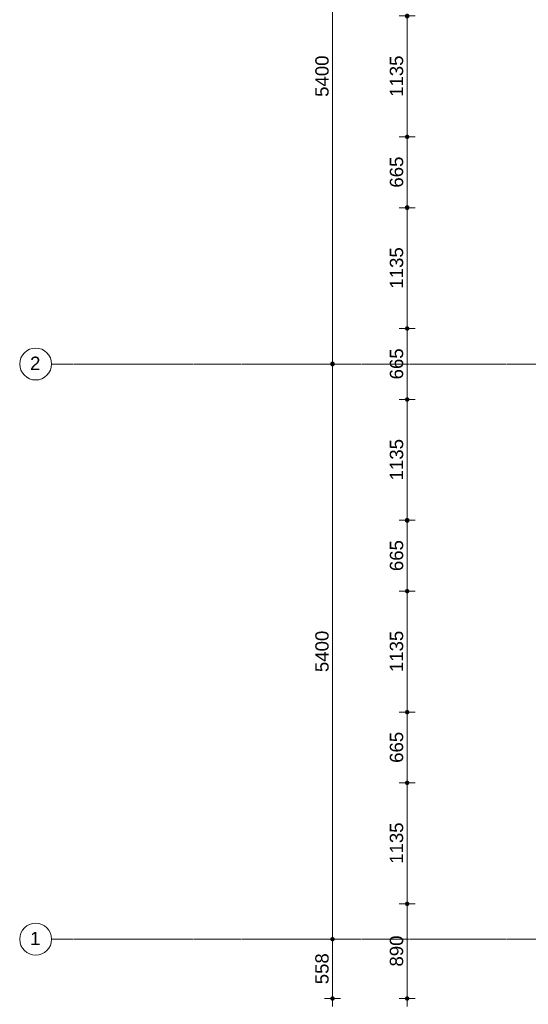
# Model space of a CAD drawing. Header units: millimetres. Extents: x 24169 to 70836, y -5250 to 32049.
# Tile 2 of 46: x 24434 to 29212, y -611 to 8632. Entities that reach past the tile are written whole.
import ezdxf

# ---------------------------------------------------------------- set-up
doc = ezdxf.new("R2010")
doc.units = ezdxf.units.MM
doc.linetypes.add('stramien', pattern=[22.225, 12.7, -3.175, 3.175, -3.175])
doc.layers.add('00_Algemeen', color=7, linetype='Continuous', lineweight=9, true_color=0x00a600)
doc.layers.add('00_Algemeen-50', color=7, linetype='Continuous', lineweight=9)
doc.styles.add('Arial_1', font='arial.ttf', dxfattribs={"height": 125})
doc.dimstyles.new('00_AEE_maatvoering_2_5mm', dxfattribs={"dimscale": 304.8, "dimtxt": 127.532425, "dimasz": 0.459318, "dimexe": 0.246063, "dimexo": 0.0625, "dimgap": 0, "dimtad": 1, "dimdec": 0, "dimzin": 0, "dimdsep": 46, "dimtxsty": 'Arial_1', "dimblk1": 'DOTSMALL', "dimblk2": 'DOTSMALL', "dimsah": 1, "dimcen": 0.09, "dimdle": 0.246063, "dimazin": 0, "dimtfac": 1, "dimtdec": 4, "dimtix": 1, "dimtmove": 0, "dimatfit": 3, "dimfxl": 0.246063, "dimfxlon": 1, "dimtvp": 1, "dimtolj": 1, "dimtzin": 0, "dimarcsym": 2})

# ---------------------------------------------------------------- blocks, each defined once
blk = doc.blocks.new('Grid - 3 mm-485849-02 tweede verdieping - C')
at = {"layer": '00_Algemeen', "color": 7}
blk.add_circle((0, 0), 3, dxfattribs=at)
blk = doc.blocks.new('DIMBLOCK11-02 tweede verdieping - C')
at = {"layer": '00_Algemeen-50', "transparency": 16777216}
h = blk.add_hatch(color=256, dxfattribs=at)
edge = h.paths.add_edge_path()
edge.add_arc((27373.1, 10800), 17.5, 0, 360)
h = blk.add_hatch(color=256, dxfattribs=at)
edge = h.paths.add_edge_path()
edge.add_arc((27373.1, 5400), 17.5, 0, 360)
for p, q in [((27373.1, 10800), (27298.1, 10800)), ((27373.1, 10800), (27373.1, 5400)), ((27373.1, 10800), (27448.1, 10800)), ((27373.1, 5400), (27298.1, 5400)), ((27373.1, 5400), (27448.1, 5400))]:
    blk.add_line(p, q, dxfattribs=at)
for centre in [(27373.1, 10800), (27373.1, 5400)]:
    blk.add_circle(centre, 17.5, dxfattribs=at)
at = {"layer": '00_Algemeen-50', "color": 0, "transparency": 16777216, "insert": (27210.8, 7907.7), "char_height": 125, "width": 461.471, "attachment_point": 1, "rotation": 90, "line_spacing_factor": 0.941778, "style": 'Arial_1'}
blk.add_mtext('5400', dxfattribs=at)
blk = doc.blocks.new('_DotSmall')
at = {"color": 0, "linetype": 'ByBlock', "const_width": 0.5}
blk.add_lwpolyline([(-0.0625, 0, 1), (0.0625, 0, 1)], format="xyb", close=True, dxfattribs=at)
blk = doc.blocks.new('DIMBLOCK12-02 tweede verdieping - C')
at = {"layer": '00_Algemeen-50', "transparency": 16777216}
h = blk.add_hatch(color=256, dxfattribs=at)
edge = h.paths.add_edge_path()
edge.add_arc((27373.1, 5400), 17.5, 0, 360)
h = blk.add_hatch(color=256, dxfattribs=at)
edge = h.paths.add_edge_path()
edge.add_arc((27373.1, 0), 17.5, 0, 360)
for p, q in [((27373.1, 5400), (27298.1, 5400)), ((27373.1, 5400), (27373.1, 0)), ((27373.1, 5400), (27448.1, 5400)), ((27373.1, 0), (27298.1, 0)), ((27373.1, 0), (27448.1, 0))]:
    blk.add_line(p, q, dxfattribs=at)
for centre in [(27373.1, 5400), (27373.1, 0)]:
    blk.add_circle(centre, 17.5, dxfattribs=at)
at = {"layer": '00_Algemeen-50', "color": 0, "transparency": 16777216, "insert": (27210.8, 2507.7), "char_height": 125, "width": 461.471, "attachment_point": 1, "rotation": 90, "line_spacing_factor": 0.941778, "style": 'Arial_1'}
blk.add_mtext('5400', dxfattribs=at)
blk = doc.blocks.new('DIMBLOCK13-02 tweede verdieping - C')
at = {"layer": '00_Algemeen-50', "transparency": 16777216}
h = blk.add_hatch(color=256, dxfattribs=at)
edge = h.paths.add_edge_path()
edge.add_arc((27373.1, 0), 17.5, 0, 360)
h = blk.add_hatch(color=256, dxfattribs=at)
edge = h.paths.add_edge_path()
edge.add_arc((27373.1, -557.5), 17.5, 0, 360)
for p, q in [((27373.1, 0), (27298.1, 0)), ((27373.1, 0), (27373.1, -632.5)), ((27373.1, 0), (27448.1, 0)), ((27373.1, -557.5), (27298.1, -557.5)), ((27373.1, -557.5), (27448.1, -557.5))]:
    blk.add_line(p, q, dxfattribs=at)
for centre in [(27373.1, 0), (27373.1, -557.5)]:
    blk.add_circle(centre, 17.5, dxfattribs=at)
at = {"layer": '00_Algemeen-50', "color": 0, "transparency": 16777216, "insert": (27210.8, -423), "char_height": 125, "width": 346.103, "attachment_point": 1, "rotation": 90, "line_spacing_factor": 0.941778, "style": 'Arial_1'}
blk.add_mtext('558', dxfattribs=at)
blk = doc.blocks.new('DIMBLOCK51-02 tweede verdieping - C')
at = {"layer": '00_Algemeen-50', "transparency": 16777216}
h = blk.add_hatch(color=256, dxfattribs=at)
edge = h.paths.add_edge_path()
edge.add_arc((28073.1, 332.5), 17.5, 0, 360)
h = blk.add_hatch(color=256, dxfattribs=at)
edge = h.paths.add_edge_path()
edge.add_arc((28073.1, -557.5), 17.5, 0, 360)
for p, q in [((28073.1, 332.5), (27998.1, 332.5)), ((28073.1, -632.5), (28073.1, 332.5)), ((28073.1, 332.5), (28148.1, 332.5)), ((28073.1, -557.5), (27998.1, -557.5)), ((28073.1, -557.5), (28148.1, -557.5))]:
    blk.add_line(p, q, dxfattribs=at)
for centre in [(28073.1, 332.5), (28073.1, -557.5)]:
    blk.add_circle(centre, 17.5, dxfattribs=at)
at = {"layer": '00_Algemeen-50', "color": 0, "transparency": 16777216, "insert": (27910.8, -256.7), "char_height": 125, "width": 346.103, "attachment_point": 1, "rotation": 90, "line_spacing_factor": 0.941778, "style": 'Arial_1'}
blk.add_mtext('890', dxfattribs=at)
blk = doc.blocks.new('DIMBLOCK52-02 tweede verdieping - C')
at = {"layer": '00_Algemeen-50', "transparency": 16777216}
h = blk.add_hatch(color=256, dxfattribs=at)
edge = h.paths.add_edge_path()
edge.add_arc((28073.1, 1467.5), 17.5, 0, 360)
h = blk.add_hatch(color=256, dxfattribs=at)
edge = h.paths.add_edge_path()
edge.add_arc((28073.1, 332.5), 17.5, 0, 360)
for p, q in [((28073.1, 1467.5), (27998.1, 1467.5)), ((28073.1, 332.5), (28073.1, 1467.5)), ((28073.1, 1467.5), (28148.1, 1467.5)), ((28073.1, 332.5), (27998.1, 332.5)), ((28073.1, 332.5), (28148.1, 332.5))]:
    blk.add_line(p, q, dxfattribs=at)
for centre in [(28073.1, 1467.5), (28073.1, 332.5)]:
    blk.add_circle(centre, 17.5, dxfattribs=at)
at = {"layer": '00_Algemeen-50', "color": 0, "transparency": 16777216, "insert": (27910.8, 707.7), "char_height": 125, "width": 461.471, "attachment_point": 1, "rotation": 90, "line_spacing_factor": 0.941778, "style": 'Arial_1'}
blk.add_mtext('1135', dxfattribs=at)
blk = doc.blocks.new('DIMBLOCK53-02 tweede verdieping - C')
at = {"layer": '00_Algemeen-50', "transparency": 16777216}
h = blk.add_hatch(color=256, dxfattribs=at)
edge = h.paths.add_edge_path()
edge.add_arc((28073.1, 2132.5), 17.5, 0, 360)
h = blk.add_hatch(color=256, dxfattribs=at)
edge = h.paths.add_edge_path()
edge.add_arc((28073.1, 1467.5), 17.5, 0, 360)
for p, q in [((28073.1, 2132.5), (27998.1, 2132.5)), ((28073.1, 1467.5), (28073.1, 2132.5)), ((28073.1, 2132.5), (28148.1, 2132.5)), ((28073.1, 1467.5), (27998.1, 1467.5)), ((28073.1, 1467.5), (28148.1, 1467.5))]:
    blk.add_line(p, q, dxfattribs=at)
for centre in [(28073.1, 2132.5), (28073.1, 1467.5)]:
    blk.add_circle(centre, 17.5, dxfattribs=at)
at = {"layer": '00_Algemeen-50', "color": 0, "transparency": 16777216, "insert": (27910.8, 1655.8), "char_height": 125, "width": 346.103, "attachment_point": 1, "rotation": 90, "line_spacing_factor": 0.941778, "style": 'Arial_1'}
blk.add_mtext('665', dxfattribs=at)
blk = doc.blocks.new('DIMBLOCK54-02 tweede verdieping - C')
at = {"layer": '00_Algemeen-50', "transparency": 16777216}
h = blk.add_hatch(color=256, dxfattribs=at)
edge = h.paths.add_edge_path()
edge.add_arc((28073.1, 3267.5), 17.5, 0, 360)
h = blk.add_hatch(color=256, dxfattribs=at)
edge = h.paths.add_edge_path()
edge.add_arc((28073.1, 2132.5), 17.5, 0, 360)
for p, q in [((28073.1, 3267.5), (27998.1, 3267.5)), ((28073.1, 2132.5), (28073.1, 3267.5)), ((28073.1, 3267.5), (28148.1, 3267.5)), ((28073.1, 2132.5), (27998.1, 2132.5)), ((28073.1, 2132.5), (28148.1, 2132.5))]:
    blk.add_line(p, q, dxfattribs=at)
for centre in [(28073.1, 3267.5), (28073.1, 2132.5)]:
    blk.add_circle(centre, 17.5, dxfattribs=at)
at = {"layer": '00_Algemeen-50', "color": 0, "transparency": 16777216, "insert": (27910.8, 2507.7), "char_height": 125, "width": 461.471, "attachment_point": 1, "rotation": 90, "line_spacing_factor": 0.941778, "style": 'Arial_1'}
blk.add_mtext('1135', dxfattribs=at)
blk = doc.blocks.new('DIMBLOCK55-02 tweede verdieping - C')
at = {"layer": '00_Algemeen-50', "transparency": 16777216}
h = blk.add_hatch(color=256, dxfattribs=at)
edge = h.paths.add_edge_path()
edge.add_arc((28073.1, 3932.5), 17.5, 0, 360)
h = blk.add_hatch(color=256, dxfattribs=at)
edge = h.paths.add_edge_path()
edge.add_arc((28073.1, 3267.5), 17.5, 0, 360)
for p, q in [((28073.1, 3932.5), (27998.1, 3932.5)), ((28073.1, 3267.5), (28073.1, 3932.5)), ((28073.1, 3932.5), (28148.1, 3932.5)), ((28073.1, 3267.5), (27998.1, 3267.5)), ((28073.1, 3267.5), (28148.1, 3267.5))]:
    blk.add_line(p, q, dxfattribs=at)
for centre in [(28073.1, 3932.5), (28073.1, 3267.5)]:
    blk.add_circle(centre, 17.5, dxfattribs=at)
at = {"layer": '00_Algemeen-50', "color": 0, "transparency": 16777216, "insert": (27910.8, 3455.8), "char_height": 125, "width": 346.103, "attachment_point": 1, "rotation": 90, "line_spacing_factor": 0.941778, "style": 'Arial_1'}
blk.add_mtext('665', dxfattribs=at)
blk = doc.blocks.new('DIMBLOCK56-02 tweede verdieping - C')
at = {"layer": '00_Algemeen-50', "transparency": 16777216}
h = blk.add_hatch(color=256, dxfattribs=at)
edge = h.paths.add_edge_path()
edge.add_arc((28073.1, 5067.5), 17.5, 0, 360)
h = blk.add_hatch(color=256, dxfattribs=at)
edge = h.paths.add_edge_path()
edge.add_arc((28073.1, 3932.5), 17.5, 0, 360)
for p, q in [((28073.1, 5067.5), (27998.1, 5067.5)), ((28073.1, 3932.5), (28073.1, 5067.5)), ((28073.1, 5067.5), (28148.1, 5067.5)), ((28073.1, 3932.5), (27998.1, 3932.5)), ((28073.1, 3932.5), (28148.1, 3932.5))]:
    blk.add_line(p, q, dxfattribs=at)
for centre in [(28073.1, 5067.5), (28073.1, 3932.5)]:
    blk.add_circle(centre, 17.5, dxfattribs=at)
at = {"layer": '00_Algemeen-50', "color": 0, "transparency": 16777216, "insert": (27910.8, 4307.7), "char_height": 125, "width": 461.471, "attachment_point": 1, "rotation": 90, "line_spacing_factor": 0.941778, "style": 'Arial_1'}
blk.add_mtext('1135', dxfattribs=at)
blk = doc.blocks.new('DIMBLOCK57-02 tweede verdieping - C')
at = {"layer": '00_Algemeen-50', "transparency": 16777216}
h = blk.add_hatch(color=256, dxfattribs=at)
edge = h.paths.add_edge_path()
edge.add_arc((28073.1, 5732.5), 17.5, 0, 360)
h = blk.add_hatch(color=256, dxfattribs=at)
edge = h.paths.add_edge_path()
edge.add_arc((28073.1, 5067.5), 17.5, 0, 360)
for p, q in [((28073.1, 5732.5), (27998.1, 5732.5)), ((28073.1, 5067.5), (28073.1, 5732.5)), ((28073.1, 5732.5), (28148.1, 5732.5)), ((28073.1, 5067.5), (27998.1, 5067.5)), ((28073.1, 5067.5), (28148.1, 5067.5))]:
    blk.add_line(p, q, dxfattribs=at)
for centre in [(28073.1, 5732.5), (28073.1, 5067.5)]:
    blk.add_circle(centre, 17.5, dxfattribs=at)
at = {"layer": '00_Algemeen-50', "color": 0, "transparency": 16777216, "insert": (27910.8, 5255.8), "char_height": 125, "width": 346.103, "attachment_point": 1, "rotation": 90, "line_spacing_factor": 0.941778, "style": 'Arial_1'}
blk.add_mtext('665', dxfattribs=at)
blk = doc.blocks.new('DIMBLOCK58-02 tweede verdieping - C')
at = {"layer": '00_Algemeen-50', "transparency": 16777216}
h = blk.add_hatch(color=256, dxfattribs=at)
edge = h.paths.add_edge_path()
edge.add_arc((28073.1, 6867.5), 17.5, 0, 360)
h = blk.add_hatch(color=256, dxfattribs=at)
edge = h.paths.add_edge_path()
edge.add_arc((28073.1, 5732.5), 17.5, 0, 360)
for p, q in [((28073.1, 6867.5), (27998.1, 6867.5)), ((28073.1, 5732.5), (28073.1, 6867.5)), ((28073.1, 6867.5), (28148.1, 6867.5)), ((28073.1, 5732.5), (27998.1, 5732.5)), ((28073.1, 5732.5), (28148.1, 5732.5))]:
    blk.add_line(p, q, dxfattribs=at)
for centre in [(28073.1, 6867.5), (28073.1, 5732.5)]:
    blk.add_circle(centre, 17.5, dxfattribs=at)
at = {"layer": '00_Algemeen-50', "color": 0, "transparency": 16777216, "insert": (27910.8, 6107.7), "char_height": 125, "width": 461.471, "attachment_point": 1, "rotation": 90, "line_spacing_factor": 0.941778, "style": 'Arial_1'}
blk.add_mtext('1135', dxfattribs=at)
blk = doc.blocks.new('DIMBLOCK59-02 tweede verdieping - C')
at = {"layer": '00_Algemeen-50', "transparency": 16777216}
h = blk.add_hatch(color=256, dxfattribs=at)
edge = h.paths.add_edge_path()
edge.add_arc((28073.1, 7532.5), 17.5, 0, 360)
h = blk.add_hatch(color=256, dxfattribs=at)
edge = h.paths.add_edge_path()
edge.add_arc((28073.1, 6867.5), 17.5, 0, 360)
for p, q in [((28073.1, 7532.5), (27998.1, 7532.5)), ((28073.1, 6867.5), (28073.1, 7532.5)), ((28073.1, 7532.5), (28148.1, 7532.5)), ((28073.1, 6867.5), (27998.1, 6867.5)), ((28073.1, 6867.5), (28148.1, 6867.5))]:
    blk.add_line(p, q, dxfattribs=at)
for centre in [(28073.1, 7532.5), (28073.1, 6867.5)]:
    blk.add_circle(centre, 17.5, dxfattribs=at)
at = {"layer": '00_Algemeen-50', "color": 0, "transparency": 16777216, "insert": (27910.8, 7055.8), "char_height": 125, "width": 346.103, "attachment_point": 1, "rotation": 90, "line_spacing_factor": 0.941778, "style": 'Arial_1'}
blk.add_mtext('665', dxfattribs=at)
blk = doc.blocks.new('DIMBLOCK60-02 tweede verdieping - C')
at = {"layer": '00_Algemeen-50', "transparency": 16777216}
h = blk.add_hatch(color=256, dxfattribs=at)
edge = h.paths.add_edge_path()
edge.add_arc((28073.1, 8667.5), 17.5, 0, 360)
h = blk.add_hatch(color=256, dxfattribs=at)
edge = h.paths.add_edge_path()
edge.add_arc((28073.1, 7532.5), 17.5, 0, 360)
for p, q in [((28073.1, 8667.5), (27998.1, 8667.5)), ((28073.1, 7532.5), (28073.1, 8667.5)), ((28073.1, 8667.5), (28148.1, 8667.5)), ((28073.1, 7532.5), (27998.1, 7532.5)), ((28073.1, 7532.5), (28148.1, 7532.5))]:
    blk.add_line(p, q, dxfattribs=at)
for centre in [(28073.1, 8667.5), (28073.1, 7532.5)]:
    blk.add_circle(centre, 17.5, dxfattribs=at)
at = {"layer": '00_Algemeen-50', "color": 0, "transparency": 16777216, "insert": (27910.8, 7907.7), "char_height": 125, "width": 461.471, "attachment_point": 1, "rotation": 90, "line_spacing_factor": 0.941778, "style": 'Arial_1'}
blk.add_mtext('1135', dxfattribs=at)

msp = doc.modelspace()

# ---------------------------------------------------------------- linework, layer by layer
at = {"layer": '00_Algemeen', "color": 150, "linetype": 'stramien', "true_color": 0x0080ff}
for p, q in [((68718, 5400), (24734, 5400)), ((68718, 0), (24734, 0))]:
    msp.add_line(p, q, dxfattribs=at)

# ---------------------------------------------------------------- block references
at = {"layer": '00_Algemeen', "color": 7, "xscale": 49.99999999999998, "yscale": 49.99999999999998, "zscale": 49.99999999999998, "rotation": 90}
for p in [(24584, 5400), (24584, 0)]:
    msp.add_blockref('Grid - 3 mm-485849-02 tweede verdieping - C', p, dxfattribs=at)

# ---------------------------------------------------------------- texts
at = {"layer": '00_Algemeen', "color": 7, "char_height": 125, "width": 116.245, "attachment_point": 1, "style": 'Arial_1'}
for s, insert in [('2', (24531.7, 5469.3)), ('1', (24531.7, 69.3))]:
    msp.add_mtext(s, dxfattribs=dict(at, insert=insert))

# ---------------------------------------------------------------- dimensions: what is measured, and where the dimension line sits
at = {"layer": '00_Algemeen', "color": 7}
for base, p1, p2, override, picture, middle in [((27373.1, 5400), (27448.1, 10800), (27448.1, 5400), {"dimpost": '<>', "dimfxl": 5400}, 'DIMBLOCK11-02 tweede verdieping - C', (27309.3, 8100)), ((28073.1, 8667.5), (28148.1, 7532.5), (28148.1, 8667.5), {"dimpost": '<>', "dimfxl": 1135}, 'DIMBLOCK60-02 tweede verdieping - C', (28009.2, 8100)), ((28073.1, 7532.5), (28148.1, 6867.5), (28148.1, 7532.5), {"dimpost": '<>', "dimfxl": 665}, 'DIMBLOCK59-02 tweede verdieping - C', (28009.3, 7200)), ((28073.1, 6867.5), (28148.1, 5732.5), (28148.1, 6867.5), {"dimpost": '<>', "dimfxl": 1135}, 'DIMBLOCK58-02 tweede verdieping - C', (28009.2, 6300)), ((28073.1, 5732.5), (28148.1, 5067.5), (28148.1, 5732.5), {"dimpost": '<>', "dimfxl": 665}, 'DIMBLOCK57-02 tweede verdieping - C', (28009.3, 5400)), ((27373.1, 0), (27448.1, 5400), (27448.1, 0), {"dimpost": '<>', "dimfxl": 5400}, 'DIMBLOCK12-02 tweede verdieping - C', (27309.3, 2700)), ((28073.1, 5067.5), (28148.1, 3932.5), (28148.1, 5067.5), {"dimpost": '<>', "dimfxl": 1135}, 'DIMBLOCK56-02 tweede verdieping - C', (28009.2, 4500)), ((28073.1, 3932.5), (28148.1, 3267.5), (28148.1, 3932.5), {"dimpost": '<>', "dimfxl": 665}, 'DIMBLOCK55-02 tweede verdieping - C', (28009.3, 3600)), ((28073.1, 3267.5), (28148.1, 2132.5), (28148.1, 3267.5), {"dimpost": '<>', "dimfxl": 1135}, 'DIMBLOCK54-02 tweede verdieping - C', (28009.2, 2700)), ((28073.1, 2132.5), (28148.1, 1467.5), (28148.1, 2132.5), {"dimpost": '<>', "dimfxl": 665}, 'DIMBLOCK53-02 tweede verdieping - C', (28009.3, 1800)), ((28073.1, 1467.5), (28148.1, 332.5), (28148.1, 1467.5), {"dimpost": '<>', "dimfxl": 1135}, 'DIMBLOCK52-02 tweede verdieping - C', (28009.2, 900)), ((28073.1, 332.5), (28148.1, -557.5), (28148.1, 332.5), {"dimpost": '<>', "dimfxl": 890}, 'DIMBLOCK51-02 tweede verdieping - C', (28009.3, -112.5)), ((27373.103587, -557.5), (27448.103587, 0.000001), (27448.103587, -557.5), {"dimpost": '<>', "dimfxl": 557.500001}, 'DIMBLOCK13-02 tweede verdieping - C', (27309.281963, -278.749999))]:
    dim = msp.add_linear_dim(base=base, p1=p1, p2=p2, angle=90, dimstyle='00_AEE_maatvoering_2_5mm', override=override, dxfattribs=at)
    dim.commit()
    dim.dimension.update_dxf_attribs({"geometry": picture, "text_midpoint": middle})

doc.saveas('drawing.dxf')
